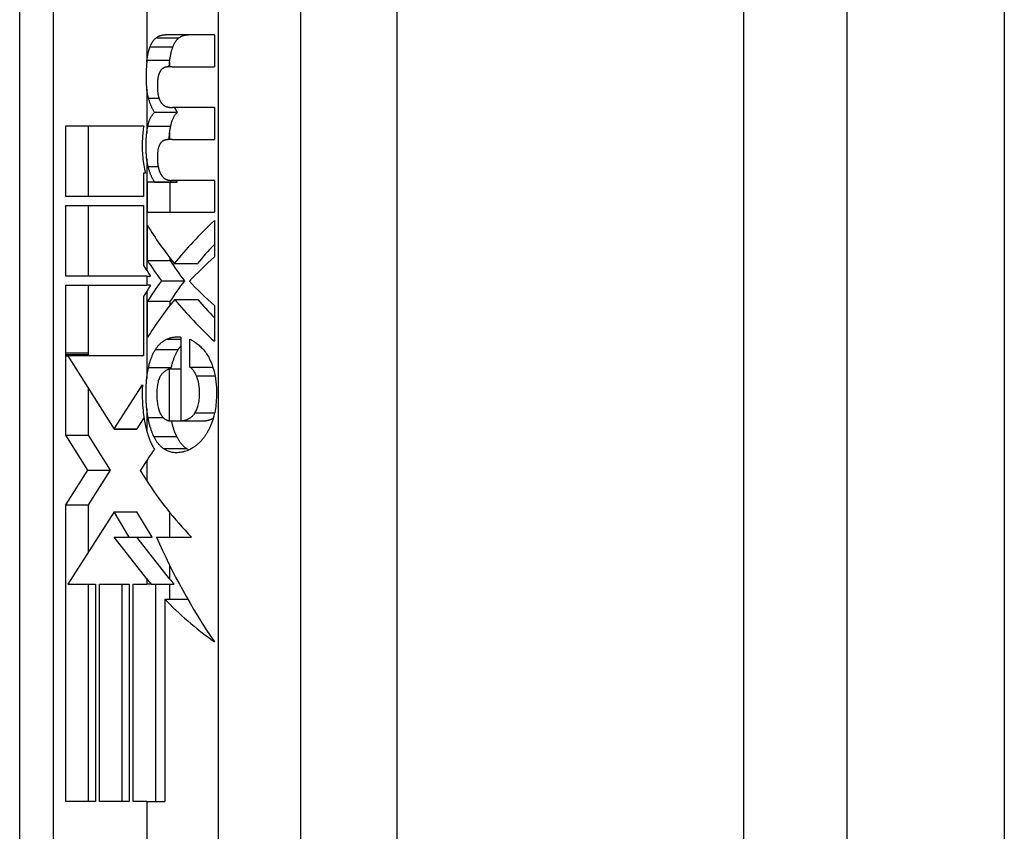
# Model space of a CAD drawing. Header units: inches. Extents: x 0 to 186, y -11 to 121.
# Tile 30 of 93: x 19.203 to 19.939, y 93.216 to 93.822. Entities that reach past the tile are written whole.
import ezdxf

# ---------------------------------------------------------------- set-up
doc = ezdxf.new("R2010")
doc.units = ezdxf.units.IN
doc.header["$LTSCALE"] = 11.141211
doc.header["$MEASUREMENT"] = 0
doc.layers.add('Visible Edges(ANSI)', color=7, linetype='Continuous', lineweight=25)
doc.layers.add('Visible Tangent Edges(ANSI)', color=7, linetype='Continuous', lineweight=25)

msp = doc.modelspace()

# ---------------------------------------------------------------- linework, layer by layer
at = {"layer": 'Visible Edges(ANSI)'}
for p, q in [((19.82137, 31.01156), (19.82137, 96.08517)), ((19.20334, 92.85231), (19.20334, 94.19411)), ((19.34875, 93.81086), (19.31234, 93.81086)), ((19.34875, 93.81086), (19.34875, 93.78703)), ((19.29826, 93.79037), (19.29843, 93.7919)), ((19.31532, 93.79037), (19.31549, 93.7919)), ((19.31713, 93.78703), (19.34875, 93.78703)), ((19.30411, 93.75296), (19.3212, 93.75296)), ((19.34875, 93.75648), (19.3176, 93.75648)), ((19.34875, 93.75648), (19.34875, 93.73265)), ((19.23771, 93.74288), (19.29603, 93.74288)), ((19.23771, 93.69002), (19.23771, 93.74288)), ((19.25477, 93.69002), (19.25477, 93.74288)), ((19.31741, 93.73265), (19.34875, 93.73265)), ((19.29722, 93.70746), (19.29588, 93.70746)), ((19.29588, 93.70746), (19.29588, 93.69002)), ((19.2968, 93.70916), (19.29722, 93.70746)), ((19.29871, 93.67827), (19.29871, 93.70076)), ((19.30395, 93.70076), (19.29871, 93.70076)), ((19.30395, 93.70076), (19.30395, 93.70109)), ((19.30395, 93.70109), (19.32104, 93.70109)), ((19.30395, 93.70076), (19.32104, 93.70076)), ((19.31578, 93.67827), (19.31578, 93.70076)), ((19.34875, 93.7021), (19.31648, 93.7021)), ((19.32104, 93.70076), (19.32104, 93.70109)), ((19.34875, 93.7021), (19.34875, 93.67827)), ((19.29588, 93.69002), (19.23771, 93.69002)), ((19.23771, 93.68331), (19.29588, 93.68331)), ((19.23771, 93.63046), (19.23771, 93.68331)), ((19.25477, 93.63046), (19.25477, 93.68331)), ((19.29588, 93.68331), (19.29588, 93.63858)), ((19.29871, 93.67827), (19.34875, 93.67827)), ((19.34875, 93.67205), (19.34875, 93.64486)), ((19.29871, 93.64217), (19.29871, 93.66852)), ((19.29871, 93.64217), (19.31578, 93.64217)), ((19.31578, 93.64217), (19.31578, 93.64384)), ((19.29588, 93.63858), (19.29714, 93.63659)), ((19.29714, 93.63659), (19.29826, 93.63483)), ((19.31882, 93.63999), (19.33611, 93.63999)), ((19.29826, 93.63046), (19.23771, 93.63046)), ((19.29826, 93.63046), (19.3011, 93.63046)), ((19.30924, 93.62707), (19.32637, 93.62707)), ((19.2377, 93.57331), (19.23771, 93.62375)), ((19.23771, 93.62375), (19.29826, 93.62375)), ((19.25477, 93.57331), (19.25477, 93.62375)), ((19.29826, 93.6193), (19.29579, 93.61538)), ((19.30113, 93.62375), (19.29826, 93.62375)), ((19.29579, 93.61538), (19.29579, 93.57089)), ((19.29871, 93.5846), (19.29871, 93.61179)), ((19.29871, 93.61179), (19.31578, 93.61179)), ((19.31578, 93.60898), (19.31578, 93.61179)), ((19.31911, 93.61314), (19.3364, 93.61314)), ((19.34875, 93.60861), (19.34875, 93.58192)), ((19.32379, 93.58503), (19.32379, 93.52243)), ((19.33038, 93.56254), (19.33038, 93.58352)), ((19.2377, 93.57201), (19.2377, 93.57331)), ((19.2377, 93.57089), (19.2377, 93.57201)), ((19.23771, 93.51161), (19.2377, 93.57089)), ((19.23923, 93.57089), (19.27382, 93.51624)), ((19.29579, 93.57089), (19.23923, 93.57089)), ((19.25477, 93.57201), (19.25477, 93.57331)), ((19.25477, 93.57089), (19.25477, 93.57201)), ((19.3152, 93.52243), (19.3152, 93.5612)), ((19.3152, 93.5612), (19.32379, 93.5612)), ((19.31639, 93.5612), (19.31661, 93.5622)), ((19.33038, 93.56254), (19.3476, 93.56254)), ((19.25477, 93.51161), (19.25477, 93.54635)), ((19.27399, 93.5165), (19.29503, 93.54946)), ((19.29105, 93.5165), (19.29621, 93.52457)), ((19.27382, 93.51624), (19.27399, 93.5165)), ((19.27382, 93.51624), (19.29089, 93.51624)), ((19.29089, 93.51624), (19.29105, 93.5165)), ((19.3152, 93.52243), (19.32379, 93.52243)), ((19.32379, 93.52243), (19.34118, 93.52243)), ((19.23771, 93.51161), (19.25477, 93.51161)), ((19.25421, 93.48553), (19.23771, 93.51161)), ((19.27128, 93.48553), (19.25477, 93.51161)), ((19.29826, 93.49281), (19.29368, 93.48565)), ((19.23771, 93.45968), (19.25421, 93.48553)), ((19.25421, 93.48553), (19.27128, 93.48553)), ((19.25477, 93.45968), (19.27128, 93.48553)), ((19.29368, 93.48565), (19.29344, 93.48526)), ((19.29344, 93.48526), (19.29826, 93.47765)), ((19.23771, 93.45968), (19.25477, 93.45968)), ((19.23771, 93.23807), (19.23771, 93.45968)), ((19.25477, 93.4247), (19.25477, 93.45968)), ((19.27382, 93.45454), (19.23925, 93.4004)), ((19.2852, 93.43554), (19.27382, 93.45454)), ((19.27382, 93.45454), (19.29089, 93.45454)), ((19.30226, 93.43554), (19.29089, 93.45454)), ((19.29826, 93.40449), (19.27383, 93.43554)), ((19.27383, 93.43554), (19.2852, 93.43554)), ((19.2852, 93.43554), (19.30226, 93.43554)), ((19.31532, 93.40449), (19.29089, 93.43554)), ((19.30553, 93.43556), (19.32263, 93.43556)), ((19.23925, 93.4004), (19.23925, 93.40039)), ((19.23925, 93.40039), (19.26004, 93.40039)), ((19.25477, 93.23807), (19.25477, 93.40039)), ((19.26004, 93.40039), (19.26004, 93.23807)), ((19.26286, 93.40039), (19.2852, 93.40039)), ((19.26286, 93.23807), (19.26286, 93.40039)), ((19.27992, 93.23807), (19.27992, 93.40039)), ((19.2852, 93.40039), (19.2852, 93.23807)), ((19.28799, 93.23807), (19.28799, 93.40039)), ((19.28799, 93.40039), (19.29826, 93.40039)), ((19.30157, 93.40039), (19.29826, 93.40039)), ((19.30157, 93.40039), (19.31864, 93.40039)), ((19.30505, 93.23807), (19.30505, 93.40039)), ((19.31171, 93.38914), (19.32887, 93.38914)), ((19.31171, 93.38914), (19.31171, 93.23807)), ((19.26004, 93.23807), (19.23771, 93.23807)), ((19.2852, 93.23807), (19.26286, 93.23807)), ((19.29826, 93.23807), (19.28799, 93.23807)), ((19.29826, 93.23807), (19.31171, 93.23807))]:
    msp.add_line(p, q, dxfattribs=at)
at = {"layer": 'Visible Edges(ANSI)', "flags": 128}
for points in [[(19.30518, 93.80851), (19.30545, 93.80873), (19.30572, 93.80893), (19.306, 93.80913), (19.30628, 93.80931), (19.30656, 93.80947), (19.30685, 93.80963), (19.30714, 93.80978), (19.30743, 93.80991), (19.30772, 93.81004), (19.30802, 93.81015), (19.30831, 93.81026), (19.30861, 93.81035), (19.30891, 93.81044), (19.30922, 93.81052), (19.30952, 93.81058), (19.30983, 93.81065), (19.31014, 93.8107), (19.31045, 93.81074), (19.31076, 93.81078), (19.31107, 93.81081), (19.31139, 93.81083), (19.3117, 93.81085), (19.31202, 93.81086), (19.31234, 93.81086)], [(19.32227, 93.80851), (19.32254, 93.80873), (19.32282, 93.80893), (19.3231, 93.80913), (19.32338, 93.80931), (19.32367, 93.80947), (19.32396, 93.80963), (19.32425, 93.80978), (19.32454, 93.80991), (19.32484, 93.81004), (19.32514, 93.81015), (19.32544, 93.81026), (19.32574, 93.81035), (19.32605, 93.81044), (19.32635, 93.81052), (19.32666, 93.81058), (19.32697, 93.81065), (19.32729, 93.8107), (19.3276, 93.81074), (19.32792, 93.81078), (19.32823, 93.81081), (19.32855, 93.81083), (19.32887, 93.81085), (19.32919, 93.81086), (19.32952, 93.81086)], [(19.30075, 93.80197), (19.3009, 93.80233), (19.30105, 93.80269), (19.3012, 93.80304), (19.30136, 93.80338), (19.30152, 93.80371), (19.30168, 93.80403), (19.30185, 93.80435), (19.30202, 93.80466), (19.3022, 93.80496), (19.30237, 93.80525), (19.30256, 93.80553), (19.30274, 93.80581), (19.30293, 93.80608), (19.30312, 93.80634), (19.30332, 93.80659), (19.30351, 93.80684), (19.30371, 93.80707), (19.30391, 93.8073), (19.30412, 93.80752), (19.30433, 93.80773), (19.30454, 93.80794), (19.30475, 93.80814), (19.30496, 93.80833), (19.30518, 93.80851)], [(19.31782, 93.80197), (19.31797, 93.80233), (19.31812, 93.80269), (19.31827, 93.80304), (19.31843, 93.80338), (19.31859, 93.80371), (19.31875, 93.80403), (19.31892, 93.80435), (19.31909, 93.80466), (19.31927, 93.80496), (19.31945, 93.80525), (19.31963, 93.80553), (19.31982, 93.80581), (19.32001, 93.80608), (19.3202, 93.80634), (19.3204, 93.80659), (19.32059, 93.80684), (19.3208, 93.80707), (19.321, 93.8073), (19.3212, 93.80752), (19.32141, 93.80773), (19.32162, 93.80794), (19.32184, 93.80814), (19.32205, 93.80833), (19.32227, 93.80851)], [(19.29843, 93.7919), (19.29849, 93.79236), (19.29855, 93.79282), (19.29861, 93.79327), (19.29868, 93.79372), (19.29875, 93.79418), (19.29882, 93.79462), (19.2989, 93.79507), (19.29898, 93.79551), (19.29906, 93.79595), (19.29915, 93.79638), (19.29924, 93.79681), (19.29934, 93.79724), (19.29943, 93.79766), (19.29954, 93.79808), (19.29964, 93.79849), (19.29975, 93.7989), (19.29986, 93.7993), (19.29998, 93.7997), (19.3001, 93.80009), (19.30022, 93.80048), (19.30035, 93.80086), (19.30048, 93.80123), (19.30061, 93.8016), (19.30075, 93.80197)], [(19.31549, 93.7919), (19.31555, 93.79236), (19.31561, 93.79282), (19.31567, 93.79327), (19.31574, 93.79372), (19.31581, 93.79418), (19.31588, 93.79462), (19.31596, 93.79507), (19.31604, 93.79551), (19.31613, 93.79595), (19.31621, 93.79638), (19.31631, 93.79681), (19.3164, 93.79724), (19.3165, 93.79766), (19.3166, 93.79808), (19.31671, 93.79849), (19.31682, 93.7989), (19.31693, 93.7993), (19.31704, 93.7997), (19.31716, 93.80009), (19.31729, 93.80048), (19.31742, 93.80086), (19.31755, 93.80123), (19.31768, 93.8016), (19.31782, 93.80197)], [(19.29826, 93.79037), (19.2981, 93.78869), (19.29797, 93.78701), (19.29787, 93.78531), (19.2978, 93.7836), (19.29775, 93.78192), (19.29772, 93.78036), (19.29772, 93.77892), (19.29774, 93.7776), (19.29777, 93.77643), (19.29781, 93.77539), (19.29785, 93.7745), (19.2979, 93.77376), (19.29794, 93.77317), (19.29797, 93.77274), (19.298, 93.77245), (19.29802, 93.77218), (19.29805, 93.77191), (19.29807, 93.77164), (19.2981, 93.77138), (19.29813, 93.77111), (19.29816, 93.77084), (19.29819, 93.77058), (19.29822, 93.77031), (19.29826, 93.77005)], [(19.31503, 93.78696), (19.31504, 93.7871), (19.31505, 93.78723), (19.31506, 93.78737), (19.31507, 93.78751), (19.31508, 93.78764), (19.31509, 93.78778), (19.3151, 93.78792), (19.31511, 93.78806), (19.31512, 93.7882), (19.31513, 93.78834), (19.31515, 93.78848), (19.31516, 93.78862), (19.31517, 93.78877), (19.31518, 93.78891), (19.31519, 93.78905), (19.31521, 93.7892), (19.31522, 93.78934), (19.31523, 93.78949), (19.31525, 93.78963), (19.31526, 93.78978), (19.31528, 93.78993), (19.31529, 93.79007), (19.31531, 93.79022), (19.31532, 93.79037)], [(19.30924, 93.78485), (19.30912, 93.78472), (19.309, 93.78458), (19.30889, 93.78444), (19.30877, 93.7843), (19.30866, 93.78415), (19.30856, 93.784), (19.30845, 93.78384), (19.30835, 93.78367), (19.30824, 93.7835), (19.30814, 93.78332), (19.30805, 93.78314), (19.30795, 93.78295), (19.30786, 93.78276), (19.30777, 93.78257), (19.30768, 93.78237), (19.30759, 93.78216), (19.30751, 93.78196), (19.30743, 93.78174), (19.30735, 93.78153), (19.30727, 93.78131), (19.3072, 93.78109), (19.30713, 93.78086), (19.30706, 93.78063), (19.30699, 93.7804)], [(19.31269, 93.78669), (19.31254, 93.78667), (19.31239, 93.78663), (19.31223, 93.7866), (19.31208, 93.78656), (19.31193, 93.78652), (19.31178, 93.78647), (19.31163, 93.78642), (19.31148, 93.78637), (19.31133, 93.78631), (19.31119, 93.78624), (19.31104, 93.78618), (19.3109, 93.7861), (19.31075, 93.78603), (19.31061, 93.78595), (19.31046, 93.78586), (19.31032, 93.78577), (19.31018, 93.78567), (19.31004, 93.78557), (19.30991, 93.78546), (19.30977, 93.78535), (19.30963, 93.78523), (19.3095, 93.78511), (19.30937, 93.78498), (19.30924, 93.78485)], [(19.31713, 93.78703), (19.31694, 93.78703), (19.31675, 93.78703), (19.31656, 93.78702), (19.31638, 93.78702), (19.31619, 93.78702), (19.316, 93.78701), (19.31581, 93.787), (19.31563, 93.78699), (19.31544, 93.78698), (19.31525, 93.78697), (19.31507, 93.78696), (19.31488, 93.78695), (19.3147, 93.78694), (19.31451, 93.78692), (19.31433, 93.7869), (19.31415, 93.78689), (19.31396, 93.78687), (19.31378, 93.78685), (19.3136, 93.78682), (19.31341, 93.7868), (19.31323, 93.78678), (19.31305, 93.78675), (19.31287, 93.78672), (19.31269, 93.78669)], [(19.30699, 93.7804), (19.30683, 93.77976), (19.30669, 93.7791), (19.30657, 93.77843), (19.30647, 93.77773), (19.30639, 93.77703), (19.30633, 93.77633), (19.30627, 93.7756), (19.30623, 93.77486), (19.3062, 93.77412), (19.30618, 93.77337), (19.30618, 93.77262), (19.30618, 93.77189), (19.30619, 93.77118), (19.30622, 93.77049), (19.30625, 93.76982), (19.30629, 93.76918), (19.30634, 93.76853), (19.30641, 93.76789), (19.30649, 93.76726), (19.30658, 93.76664), (19.30669, 93.76603), (19.30682, 93.76543), (19.30696, 93.76485), (19.30712, 93.76429)], [(19.29958, 93.76345), (19.29951, 93.7637), (19.29943, 93.76396), (19.29937, 93.76422), (19.2993, 93.76449), (19.29923, 93.76475), (19.29917, 93.76501), (19.2991, 93.76528), (19.29904, 93.76555), (19.29898, 93.76582), (19.29892, 93.76609), (19.29887, 93.76636), (19.29881, 93.76664), (19.29876, 93.76691), (19.2987, 93.76719), (19.29865, 93.76747), (19.2986, 93.76775), (19.29856, 93.76803), (19.29851, 93.76832), (19.29846, 93.7686), (19.29842, 93.76889), (19.29838, 93.76918), (19.29833, 93.76947), (19.2983, 93.76976), (19.29826, 93.77005)], [(19.30411, 93.75296), (19.30388, 93.7533), (19.30365, 93.75366), (19.30342, 93.75403), (19.3032, 93.7544), (19.30298, 93.75478), (19.30277, 93.75517), (19.30256, 93.75557), (19.30235, 93.75598), (19.30215, 93.7564), (19.30196, 93.75682), (19.30176, 93.75725), (19.30157, 93.75769), (19.30139, 93.75814), (19.3012, 93.7586), (19.30102, 93.75905), (19.30085, 93.75952), (19.30068, 93.75999), (19.30051, 93.76047), (19.30035, 93.76095), (19.30019, 93.76144), (19.30003, 93.76194), (19.29988, 93.76244), (19.29973, 93.76294), (19.29958, 93.76345)], [(19.30712, 93.76429), (19.30719, 93.76404), (19.30727, 93.76379), (19.30736, 93.76355), (19.30744, 93.76331), (19.30753, 93.76307), (19.30762, 93.76284), (19.30771, 93.76261), (19.3078, 93.76239), (19.3079, 93.76217), (19.308, 93.76195), (19.3081, 93.76174), (19.3082, 93.76153), (19.30831, 93.76133), (19.30842, 93.76113), (19.30853, 93.76093), (19.30864, 93.76075), (19.30876, 93.76056), (19.30887, 93.76038), (19.30899, 93.76021), (19.30911, 93.76004), (19.30924, 93.75988), (19.30936, 93.75972), (19.30949, 93.75957), (19.30962, 93.75942)], [(19.30962, 93.75942), (19.30976, 93.75927), (19.3099, 93.75912), (19.31004, 93.75898), (19.31018, 93.75884), (19.31032, 93.75871), (19.31047, 93.75858), (19.31061, 93.75846), (19.31076, 93.75834), (19.31091, 93.75823), (19.31106, 93.75812), (19.31121, 93.75802), (19.31136, 93.75792), (19.31152, 93.75782), (19.31167, 93.75773), (19.31183, 93.75765), (19.31199, 93.75757), (19.31214, 93.75749), (19.3123, 93.75742), (19.31246, 93.75735), (19.31262, 93.75728), (19.31278, 93.75722), (19.31294, 93.75717), (19.3131, 93.75712), (19.31327, 93.75707)], [(19.29907, 93.74263), (19.29919, 93.74322), (19.29933, 93.7438), (19.29947, 93.74436), (19.29961, 93.7449), (19.29977, 93.74544), (19.29993, 93.74596), (19.30011, 93.74647), (19.30029, 93.74696), (19.30048, 93.74744), (19.30067, 93.74791), (19.30088, 93.74837), (19.30109, 93.74881), (19.30131, 93.74924), (19.30154, 93.74965), (19.30177, 93.75005), (19.30201, 93.75043), (19.30226, 93.7508), (19.30251, 93.75115), (19.30276, 93.75148), (19.30302, 93.7518), (19.30329, 93.75211), (19.30356, 93.75241), (19.30383, 93.75269), (19.30411, 93.75296)], [(19.31327, 93.75707), (19.31344, 93.75702), (19.31362, 93.75698), (19.31379, 93.75693), (19.31397, 93.75689), (19.31415, 93.75685), (19.31433, 93.75681), (19.3145, 93.75678), (19.31468, 93.75674), (19.31486, 93.75671), (19.31504, 93.75668), (19.31522, 93.75665), (19.3154, 93.75663), (19.31558, 93.7566), (19.31576, 93.75658), (19.31595, 93.75656), (19.31613, 93.75655), (19.31631, 93.75653), (19.31649, 93.75652), (19.31668, 93.75651), (19.31686, 93.7565), (19.31704, 93.75649), (19.31723, 93.75649), (19.31741, 93.75648), (19.3176, 93.75648)], [(19.31614, 93.74263), (19.31626, 93.74322), (19.31639, 93.7438), (19.31653, 93.74436), (19.31668, 93.7449), (19.31684, 93.74544), (19.317, 93.74596), (19.31717, 93.74647), (19.31735, 93.74696), (19.31754, 93.74744), (19.31774, 93.74791), (19.31795, 93.74837), (19.31816, 93.74881), (19.31838, 93.74924), (19.31861, 93.74965), (19.31885, 93.75005), (19.31909, 93.75043), (19.31933, 93.7508), (19.31958, 93.75115), (19.31984, 93.75148), (19.3201, 93.7518), (19.32037, 93.75211), (19.32064, 93.75241), (19.32092, 93.75269), (19.3212, 93.75296)], [(19.3212, 93.75296), (19.3211, 93.75309), (19.32101, 93.75322), (19.32092, 93.75336), (19.32084, 93.75349), (19.32075, 93.75363), (19.32066, 93.75377), (19.32057, 93.75391), (19.32049, 93.75405), (19.3204, 93.75419), (19.32032, 93.75434), (19.32023, 93.75448), (19.32015, 93.75463), (19.32006, 93.75478), (19.31998, 93.75492), (19.3199, 93.75507), (19.31982, 93.75523), (19.31974, 93.75538), (19.31966, 93.75553), (19.31958, 93.75569), (19.3195, 93.75584), (19.31942, 93.756), (19.31934, 93.75616), (19.31926, 93.75632), (19.31919, 93.75648)], [(19.29603, 93.74288), (19.29585, 93.74169), (19.29568, 93.74049), (19.29553, 93.73927), (19.2954, 93.73803), (19.29528, 93.73678), (19.29517, 93.73551), (19.29508, 93.73423), (19.29501, 93.73294), (19.29495, 93.73163), (19.29491, 93.7303), (19.29489, 93.72897), (19.29488, 93.72762), (19.2949, 93.72592), (19.29494, 93.72425), (19.295, 93.72261), (19.2951, 93.721), (19.29522, 93.71941), (19.29537, 93.71785), (19.29554, 93.71633), (19.29574, 93.71483), (19.29597, 93.71336), (19.29622, 93.71193), (19.2965, 93.71053), (19.2968, 93.70916)], [(19.29826, 93.71822), (19.29817, 93.71898), (19.29809, 93.71975), (19.29801, 93.72053), (19.29795, 93.72132), (19.29789, 93.72212), (19.29784, 93.72293), (19.2978, 93.72375), (19.29777, 93.72458), (19.29774, 93.72542), (19.29773, 93.72627), (19.29772, 93.72713), (19.29772, 93.72798), (19.29772, 93.72881), (19.29774, 93.72963), (19.29776, 93.73044), (19.29779, 93.73125), (19.29782, 93.73205), (19.29786, 93.73284), (19.29791, 93.73363), (19.29797, 93.73441), (19.29803, 93.73518), (19.2981, 93.73594), (19.29817, 93.73669), (19.29826, 93.73744)], [(19.29826, 93.73744), (19.29828, 93.73766), (19.29831, 93.73789), (19.29834, 93.73811), (19.29837, 93.73833), (19.29839, 93.73855), (19.29842, 93.73877), (19.29845, 93.73899), (19.29849, 93.73921), (19.29852, 93.73943), (19.29855, 93.73964), (19.29858, 93.73986), (19.29862, 93.74008), (19.29865, 93.74029), (19.29868, 93.74051), (19.29872, 93.74073), (19.29876, 93.74094), (19.29879, 93.74115), (19.29883, 93.74137), (19.29887, 93.74158), (19.29891, 93.74179), (19.29895, 93.742), (19.29899, 93.74221), (19.29903, 93.74242), (19.29907, 93.74263)], [(19.31491, 93.73259), (19.31492, 93.73279), (19.31494, 93.733), (19.31495, 93.7332), (19.31496, 93.73341), (19.31497, 93.73361), (19.31499, 93.73382), (19.315, 93.73402), (19.31502, 93.73423), (19.31503, 93.73443), (19.31505, 93.73463), (19.31506, 93.73483), (19.31508, 93.73504), (19.3151, 93.73524), (19.31512, 93.73544), (19.31513, 93.73564), (19.31515, 93.73584), (19.31517, 93.73604), (19.31519, 93.73624), (19.31521, 93.73644), (19.31523, 93.73664), (19.31525, 93.73684), (19.31528, 93.73704), (19.3153, 93.73724), (19.31532, 93.73744)], [(19.31532, 93.73744), (19.31535, 93.73766), (19.31537, 93.73789), (19.3154, 93.73811), (19.31543, 93.73833), (19.31546, 93.73855), (19.31549, 93.73877), (19.31552, 93.73899), (19.31555, 93.73921), (19.31558, 93.73943), (19.31561, 93.73964), (19.31565, 93.73986), (19.31568, 93.74008), (19.31571, 93.74029), (19.31575, 93.74051), (19.31578, 93.74073), (19.31582, 93.74094), (19.31586, 93.74115), (19.3159, 93.74137), (19.31593, 93.74158), (19.31597, 93.74179), (19.31601, 93.742), (19.31605, 93.74221), (19.31609, 93.74242), (19.31614, 93.74263)], [(19.30966, 93.73105), (19.30953, 93.73095), (19.3094, 93.73083), (19.30927, 93.73072), (19.30915, 93.73059), (19.30902, 93.73046), (19.3089, 93.73032), (19.30878, 93.73018), (19.30866, 93.73003), (19.30855, 93.72987), (19.30843, 93.72971), (19.30832, 93.72954), (19.30821, 93.72936), (19.30811, 93.72918), (19.308, 93.72899), (19.3079, 93.7288), (19.3078, 93.7286), (19.30771, 93.7284), (19.30762, 93.7282), (19.30753, 93.72798), (19.30744, 93.72777), (19.30735, 93.72755), (19.30727, 93.72732), (19.30719, 93.72709), (19.30712, 93.72686)], [(19.31327, 93.73248), (19.31311, 93.73247), (19.31295, 93.73245), (19.3128, 93.73243), (19.31264, 93.7324), (19.31248, 93.73237), (19.31233, 93.73234), (19.31218, 93.7323), (19.31202, 93.73226), (19.31187, 93.73222), (19.31172, 93.73217), (19.31156, 93.73211), (19.31141, 93.73206), (19.31126, 93.732), (19.31111, 93.73193), (19.31096, 93.73186), (19.31081, 93.73179), (19.31067, 93.73171), (19.31052, 93.73163), (19.31037, 93.73155), (19.31023, 93.73146), (19.31009, 93.73136), (19.30994, 93.73126), (19.3098, 93.73116), (19.30966, 93.73105)], [(19.31741, 93.73265), (19.31724, 93.73265), (19.31706, 93.73265), (19.31688, 93.73265), (19.31671, 93.73264), (19.31653, 93.73264), (19.31636, 93.73264), (19.31618, 93.73263), (19.31601, 93.73263), (19.31584, 93.73263), (19.31566, 93.73262), (19.31549, 93.73261), (19.31532, 93.73261), (19.31514, 93.7326), (19.31497, 93.73259), (19.3148, 93.73258), (19.31463, 93.73257), (19.31446, 93.73256), (19.31428, 93.73255), (19.31411, 93.73254), (19.31394, 93.73253), (19.31377, 93.73252), (19.3136, 93.73251), (19.31344, 93.73249), (19.31327, 93.73248)], [(19.30712, 93.72686), (19.30685, 93.72591), (19.30665, 93.7249), (19.30649, 93.72386), (19.30637, 93.72281), (19.30629, 93.72177), (19.30623, 93.72077), (19.3062, 93.71986), (19.30618, 93.71907), (19.30618, 93.71844), (19.30618, 93.71799), (19.30619, 93.71771), (19.3062, 93.71743), (19.30621, 93.71714), (19.30623, 93.71685), (19.30625, 93.71655), (19.30627, 93.71625), (19.3063, 93.71594), (19.30633, 93.71563), (19.30636, 93.71532), (19.30639, 93.71501), (19.30643, 93.7147), (19.30647, 93.71439), (19.3065, 93.71408), (19.30654, 93.71377)], [(19.29929, 93.71242), (19.29923, 93.71265), (19.29918, 93.71289), (19.29913, 93.71312), (19.29908, 93.71335), (19.29903, 93.71359), (19.29898, 93.71382), (19.29893, 93.71406), (19.29888, 93.7143), (19.29883, 93.71453), (19.29879, 93.71477), (19.29874, 93.71501), (19.2987, 93.71525), (19.29866, 93.7155), (19.29862, 93.71574), (19.29858, 93.71598), (19.29854, 93.71623), (19.2985, 93.71647), (19.29846, 93.71672), (19.29842, 93.71697), (19.29839, 93.71722), (19.29835, 93.71747), (19.29832, 93.71772), (19.29829, 93.71797), (19.29826, 93.71822)], [(19.30395, 93.70109), (19.30371, 93.70147), (19.30347, 93.70185), (19.30323, 93.70225), (19.303, 93.70265), (19.30277, 93.70306), (19.30254, 93.70348), (19.30232, 93.7039), (19.3021, 93.70434), (19.30189, 93.70478), (19.30168, 93.70523), (19.30148, 93.7057), (19.30128, 93.70617), (19.30109, 93.70665), (19.3009, 93.70713), (19.30071, 93.70763), (19.30054, 93.70813), (19.30036, 93.70864), (19.30019, 93.70916), (19.30003, 93.70968), (19.29987, 93.71022), (19.29972, 93.71076), (19.29957, 93.71131), (19.29943, 93.71186), (19.29929, 93.71242)], [(19.30654, 93.71377), (19.30658, 93.71352), (19.30661, 93.71328), (19.30665, 93.71303), (19.30669, 93.71279), (19.30674, 93.71256), (19.30678, 93.71232), (19.30683, 93.71208), (19.30688, 93.71185), (19.30693, 93.71162), (19.30699, 93.71139), (19.30704, 93.71116), (19.3071, 93.71094), (19.30716, 93.71071), (19.30722, 93.71049), (19.30729, 93.71027), (19.30735, 93.71006), (19.30742, 93.70984), (19.30749, 93.70963), (19.30756, 93.70942), (19.30764, 93.70921), (19.30771, 93.709), (19.30778, 93.7088), (19.30786, 93.7086), (19.30794, 93.7084)], [(19.30794, 93.7084), (19.30804, 93.70815), (19.30814, 93.70792), (19.30825, 93.70768), (19.30836, 93.70746), (19.30847, 93.70724), (19.30858, 93.70702), (19.3087, 93.70681), (19.30882, 93.70661), (19.30894, 93.70641), (19.30906, 93.70621), (19.30919, 93.70602), (19.30932, 93.70584), (19.30945, 93.70566), (19.30958, 93.70548), (19.30971, 93.70531), (19.30985, 93.70514), (19.30999, 93.70498), (19.31013, 93.70482), (19.31027, 93.70466), (19.31041, 93.70451), (19.31055, 93.70436), (19.3107, 93.70422), (19.31084, 93.70408), (19.31099, 93.70395)], [(19.31099, 93.70395), (19.31119, 93.70377), (19.3114, 93.7036), (19.31162, 93.70344), (19.31183, 93.7033), (19.31205, 93.70316), (19.31227, 93.70304), (19.3125, 93.70292), (19.31272, 93.70282), (19.31295, 93.70272), (19.31317, 93.70263), (19.3134, 93.70255), (19.31363, 93.70248), (19.31386, 93.70241), (19.3141, 93.70236), (19.31433, 93.7023), (19.31457, 93.70226), (19.31481, 93.70222), (19.31504, 93.70219), (19.31528, 93.70216), (19.31552, 93.70214), (19.31576, 93.70212), (19.316, 93.70211), (19.31624, 93.7021), (19.31648, 93.7021)], [(19.32104, 93.70109), (19.32101, 93.70114), (19.32098, 93.70118), (19.32096, 93.70122), (19.32093, 93.70126), (19.3209, 93.7013), (19.32087, 93.70134), (19.32085, 93.70138), (19.32082, 93.70142), (19.32079, 93.70147), (19.32077, 93.70151), (19.32074, 93.70155), (19.32071, 93.70159), (19.32069, 93.70163), (19.32066, 93.70168), (19.32063, 93.70172), (19.32061, 93.70176), (19.32058, 93.7018), (19.32055, 93.70184), (19.32053, 93.70189), (19.3205, 93.70193), (19.32048, 93.70197), (19.32045, 93.70202), (19.32042, 93.70206), (19.3204, 93.7021)], [(19.30474, 93.57572), (19.30503, 93.57616), (19.30533, 93.5766), (19.30563, 93.57702), (19.30594, 93.57743), (19.30625, 93.57783), (19.30656, 93.57822), (19.30688, 93.5786), (19.30721, 93.57897), (19.30754, 93.57933), (19.30787, 93.57967), (19.30821, 93.58001), (19.30855, 93.58033), (19.3089, 93.58064), (19.30925, 93.58095), (19.3096, 93.58124), (19.30996, 93.58151), (19.31032, 93.58178), (19.31069, 93.58204), (19.31106, 93.58228), (19.31143, 93.58252), (19.31181, 93.58274), (19.31219, 93.58296), (19.31257, 93.58316), (19.31296, 93.58335)], [(19.31296, 93.58335), (19.31337, 93.58355), (19.3138, 93.58373), (19.31422, 93.5839), (19.31465, 93.58407), (19.31508, 93.58422), (19.31551, 93.58435), (19.31595, 93.58448), (19.31639, 93.5846), (19.31684, 93.58471), (19.31728, 93.5848), (19.31773, 93.58489), (19.31818, 93.58496), (19.31864, 93.58502), (19.3191, 93.58507), (19.31956, 93.58512), (19.32002, 93.58515), (19.32048, 93.58517), (19.32095, 93.58518), (19.32142, 93.58518), (19.32189, 93.58517), (19.32236, 93.58515), (19.32283, 93.58512), (19.32331, 93.58508), (19.32379, 93.58503)], [(19.33038, 93.58352), (19.33108, 93.58316), (19.33178, 93.58277), (19.33248, 93.58237), (19.33318, 93.58194), (19.33387, 93.58149), (19.33457, 93.58103), (19.33526, 93.58053), (19.33594, 93.58002), (19.33662, 93.57948), (19.3373, 93.57891), (19.33796, 93.57832), (19.33862, 93.57771), (19.33927, 93.57706), (19.33991, 93.57639), (19.34054, 93.57569), (19.34116, 93.57496), (19.34176, 93.57421), (19.34234, 93.57342), (19.34291, 93.5726), (19.34347, 93.57175), (19.344, 93.57088), (19.34451, 93.56997), (19.34499, 93.56904), (19.34546, 93.56808)], [(19.29954, 93.5622), (19.29969, 93.56286), (19.29985, 93.56352), (19.30001, 93.56416), (19.30018, 93.5648), (19.30036, 93.56543), (19.30053, 93.56606), (19.30072, 93.56667), (19.30091, 93.56728), (19.30111, 93.56788), (19.30131, 93.56848), (19.30152, 93.56906), (19.30173, 93.56963), (19.30195, 93.5702), (19.30218, 93.57076), (19.30241, 93.5713), (19.30265, 93.57183), (19.30289, 93.57236), (19.30314, 93.57287), (19.30339, 93.57337), (19.30365, 93.57386), (19.30391, 93.57434), (19.30418, 93.57481), (19.30446, 93.57527), (19.30474, 93.57572)], [(19.31661, 93.5622), (19.31676, 93.56286), (19.31692, 93.56352), (19.31708, 93.56416), (19.31725, 93.5648), (19.31742, 93.56544), (19.3176, 93.56606), (19.31779, 93.56668), (19.31798, 93.56728), (19.31818, 93.56788), (19.31838, 93.56848), (19.31859, 93.56906), (19.3188, 93.56963), (19.31903, 93.5702), (19.31925, 93.57076), (19.31948, 93.5713), (19.31972, 93.57183), (19.31997, 93.57236), (19.32022, 93.57287), (19.32047, 93.57337), (19.32073, 93.57386), (19.321, 93.57434), (19.32127, 93.57481), (19.32155, 93.57527), (19.32183, 93.57572)], [(19.32183, 93.57572), (19.32191, 93.57583), (19.32199, 93.57595), (19.32206, 93.57607), (19.32214, 93.57619), (19.32222, 93.5763), (19.3223, 93.57642), (19.32238, 93.57653), (19.32246, 93.57665), (19.32254, 93.57676), (19.32262, 93.57687), (19.3227, 93.57698), (19.32278, 93.57709), (19.32287, 93.5772), (19.32295, 93.57731), (19.32303, 93.57742), (19.32311, 93.57753), (19.3232, 93.57763), (19.32328, 93.57774), (19.32336, 93.57785), (19.32345, 93.57795), (19.32353, 93.57805), (19.32362, 93.57816), (19.3237, 93.57826), (19.32379, 93.57836)], [(19.34546, 93.56808), (19.34628, 93.56618), (19.34703, 93.56423), (19.3477, 93.56223), (19.34829, 93.56018), (19.3488, 93.55808), (19.34924, 93.55594), (19.34961, 93.55375), (19.3499, 93.55154), (19.35011, 93.54937), (19.35025, 93.54723), (19.35034, 93.54516), (19.35037, 93.54317), (19.35035, 93.54127), (19.3503, 93.53947), (19.35021, 93.53781), (19.35009, 93.53626), (19.34994, 93.53474), (19.34977, 93.53323), (19.34955, 93.53173), (19.3493, 93.53024), (19.34902, 93.52877), (19.3487, 93.52731), (19.34834, 93.52587), (19.34795, 93.52444)], [(19.29826, 93.55415), (19.29829, 93.5545), (19.29833, 93.55484), (19.29837, 93.55519), (19.29841, 93.55554), (19.29846, 93.55588), (19.2985, 93.55623), (19.29854, 93.55657), (19.29859, 93.55691), (19.29864, 93.55725), (19.29869, 93.55759), (19.29874, 93.55793), (19.29879, 93.55827), (19.29885, 93.5586), (19.2989, 93.55894), (19.29896, 93.55927), (19.29902, 93.5596), (19.29908, 93.55993), (19.29914, 93.56026), (19.2992, 93.56059), (19.29927, 93.56091), (19.29933, 93.56124), (19.2994, 93.56156), (19.29947, 93.56188), (19.29954, 93.5622)], [(19.3152, 93.5612), (19.31487, 93.56108), (19.31453, 93.56095), (19.3142, 93.56082), (19.31387, 93.56067), (19.31354, 93.56052), (19.31321, 93.56035), (19.31289, 93.56018), (19.31257, 93.55999), (19.31225, 93.5598), (19.31194, 93.55959), (19.31163, 93.55937), (19.31132, 93.55914), (19.31102, 93.5589), (19.31073, 93.55864), (19.31043, 93.55837), (19.31015, 93.55809), (19.30987, 93.55779), (19.30959, 93.55747), (19.30932, 93.55714), (19.30905, 93.5568), (19.30879, 93.55643), (19.30854, 93.55605), (19.3083, 93.55565), (19.30807, 93.55524)], [(19.33533, 93.55616), (19.33517, 93.55651), (19.335, 93.55685), (19.33483, 93.55719), (19.33466, 93.55753), (19.33448, 93.55787), (19.3343, 93.55819), (19.33412, 93.55852), (19.33393, 93.55884), (19.33374, 93.55915), (19.33354, 93.55945), (19.33335, 93.55974), (19.33314, 93.56003), (19.33294, 93.56031), (19.33273, 93.56057), (19.33251, 93.56083), (19.33229, 93.56107), (19.33207, 93.56131), (19.33184, 93.56153), (19.33161, 93.56174), (19.33137, 93.56193), (19.33113, 93.56211), (19.33088, 93.56227), (19.33064, 93.56241), (19.33038, 93.56254)], [(19.29826, 93.53162), (19.29817, 93.53247), (19.2981, 93.53333), (19.29803, 93.5342), (19.29797, 93.53507), (19.29791, 93.53595), (19.29787, 93.53684), (19.29782, 93.53774), (19.29779, 93.53865), (19.29776, 93.53956), (19.29774, 93.54048), (19.29773, 93.54141), (19.29772, 93.54235), (19.29772, 93.54334), (19.29773, 93.54439), (19.29774, 93.54542), (19.29777, 93.54645), (19.2978, 93.54745), (19.29784, 93.54845), (19.29789, 93.54943), (19.29795, 93.5504), (19.29801, 93.55136), (19.29808, 93.5523), (19.29817, 93.55323), (19.29826, 93.55415)], [(19.30807, 93.55524), (19.30773, 93.55457), (19.30742, 93.55385), (19.30715, 93.5531), (19.3069, 93.5523), (19.30668, 93.55146), (19.30648, 93.55058), (19.30631, 93.54969), (19.30617, 93.54877), (19.30606, 93.54784), (19.30596, 93.5469), (19.30589, 93.54594), (19.30584, 93.54498), (19.3058, 93.54398), (19.30578, 93.54294), (19.30578, 93.54189), (19.30579, 93.54082), (19.30582, 93.53975), (19.30588, 93.5387), (19.30595, 93.53767), (19.30605, 93.53665), (19.30617, 93.53564), (19.30632, 93.53465), (19.3065, 93.53369), (19.30671, 93.53275)], [(19.33428, 93.5283), (19.33472, 93.52904), (19.33513, 93.52982), (19.33551, 93.53063), (19.33586, 93.53147), (19.33617, 93.53235), (19.33646, 93.53326), (19.33671, 93.5342), (19.33694, 93.53516), (19.33713, 93.53614), (19.33729, 93.53713), (19.33743, 93.53813), (19.33754, 93.53914), (19.33762, 93.54016), (19.33768, 93.54117), (19.33772, 93.54225), (19.33774, 93.5435), (19.33773, 93.5449), (19.33765, 93.54644), (19.3375, 93.54807), (19.33726, 93.54978), (19.33692, 93.55148), (19.33648, 93.55311), (19.33595, 93.55467), (19.33533, 93.55616)], [(19.29503, 93.54946), (19.29501, 93.54893), (19.29499, 93.5484), (19.29497, 93.54786), (19.29495, 93.54732), (19.29493, 93.54678), (19.29492, 93.54624), (19.29491, 93.54569), (19.2949, 93.54514), (19.29489, 93.54458), (19.29489, 93.54402), (19.29488, 93.54346), (19.29488, 93.5429), (19.29489, 93.54104), (19.29493, 93.5392), (19.29499, 93.53738), (19.29508, 93.53559), (19.29518, 93.53382), (19.29532, 93.53208), (19.29547, 93.53036), (19.29565, 93.52867), (19.29586, 93.52701), (19.29608, 93.52538), (19.29633, 93.52377), (19.29661, 93.5222)], [(19.29922, 93.52486), (19.29917, 93.52513), (19.29912, 93.52541), (19.29907, 93.52568), (19.29902, 93.52596), (19.29897, 93.52624), (19.29893, 93.52651), (19.29888, 93.52679), (19.29884, 93.52707), (19.2988, 93.52735), (19.29875, 93.52763), (19.29871, 93.52791), (19.29867, 93.52819), (19.29863, 93.52848), (19.29859, 93.52876), (19.29856, 93.52904), (19.29852, 93.52933), (19.29848, 93.52961), (19.29845, 93.5299), (19.29841, 93.53018), (19.29838, 93.53047), (19.29835, 93.53076), (19.29832, 93.53105), (19.29829, 93.53133), (19.29826, 93.53162)], [(19.30671, 93.53275), (19.30678, 93.53246), (19.30685, 93.53217), (19.30693, 93.53189), (19.30701, 93.53161), (19.30709, 93.53133), (19.30717, 93.53106), (19.30726, 93.53078), (19.30735, 93.53051), (19.30744, 93.53024), (19.30753, 93.52998), (19.30762, 93.52972), (19.30772, 93.52946), (19.30782, 93.52921), (19.30792, 93.52896), (19.30803, 93.52871), (19.30813, 93.52847), (19.30824, 93.52823), (19.30835, 93.528), (19.30846, 93.52777), (19.30858, 93.52755), (19.3087, 93.52733), (19.30882, 93.52712), (19.30894, 93.52691), (19.30907, 93.52671)], [(19.30352, 93.51084), (19.30329, 93.51134), (19.30306, 93.51185), (19.30283, 93.51237), (19.30261, 93.51289), (19.30239, 93.51342), (19.30218, 93.51396), (19.30198, 93.51451), (19.30178, 93.51506), (19.30158, 93.51562), (19.30139, 93.5162), (19.3012, 93.51677), (19.30102, 93.51736), (19.30084, 93.51795), (19.30067, 93.51855), (19.3005, 93.51916), (19.30034, 93.51977), (19.30018, 93.52039), (19.30003, 93.52101), (19.29988, 93.52164), (19.29974, 93.52227), (19.2996, 93.52291), (19.29947, 93.52356), (19.29934, 93.5242), (19.29922, 93.52486)], [(19.30907, 93.52671), (19.30918, 93.52653), (19.3093, 93.52635), (19.30941, 93.52618), (19.30953, 93.52602), (19.30965, 93.52585), (19.30977, 93.52569), (19.30989, 93.52554), (19.31002, 93.52538), (19.31014, 93.52523), (19.31027, 93.52509), (19.31039, 93.52495), (19.31052, 93.52481), (19.31065, 93.52468), (19.31078, 93.52455), (19.31092, 93.52442), (19.31105, 93.52431), (19.31119, 93.52419), (19.31132, 93.52408), (19.31146, 93.52397), (19.3116, 93.52387), (19.31174, 93.52378), (19.31188, 93.52369), (19.31202, 93.5236), (19.31216, 93.52352)], [(19.31216, 93.52352), (19.31228, 93.52345), (19.31241, 93.52338), (19.31253, 93.52332), (19.31265, 93.52326), (19.31278, 93.5232), (19.3129, 93.52314), (19.31303, 93.52308), (19.31315, 93.52302), (19.31328, 93.52297), (19.3134, 93.52292), (19.31353, 93.52287), (19.31365, 93.52282), (19.31378, 93.52277), (19.31391, 93.52273), (19.31403, 93.52269), (19.31416, 93.52265), (19.31429, 93.52261), (19.31442, 93.52258), (19.31455, 93.52254), (19.31468, 93.52251), (19.31481, 93.52249), (19.31494, 93.52246), (19.31507, 93.52244), (19.3152, 93.52243)], [(19.32379, 93.52243), (19.32424, 93.52246), (19.32469, 93.52251), (19.32515, 93.52258), (19.32562, 93.52265), (19.32608, 93.52274), (19.32654, 93.52285), (19.32701, 93.52297), (19.32747, 93.52311), (19.32794, 93.52326), (19.3284, 93.52344), (19.32886, 93.52363), (19.32931, 93.52384), (19.32976, 93.52407), (19.33021, 93.52432), (19.33066, 93.5246), (19.3311, 93.5249), (19.33153, 93.52522), (19.33195, 93.52558), (19.33237, 93.52596), (19.33278, 93.52637), (19.33318, 93.52681), (19.33356, 93.52727), (19.33393, 93.52777), (19.33428, 93.5283)], [(19.34118, 93.52243), (19.34145, 93.52245), (19.34173, 93.52247), (19.34201, 93.5225), (19.34229, 93.52254), (19.34257, 93.52258), (19.34285, 93.52262), (19.34314, 93.52267), (19.34342, 93.52272), (19.34371, 93.52278), (19.34399, 93.52285), (19.34428, 93.52292), (19.34456, 93.52299), (19.34485, 93.52308), (19.34514, 93.52316), (19.34542, 93.52326), (19.34571, 93.52336), (19.34599, 93.52347), (19.34628, 93.52358), (19.34656, 93.52371), (19.34684, 93.52383), (19.34712, 93.52397), (19.3474, 93.52412), (19.34767, 93.52427), (19.34795, 93.52443)], [(19.34795, 93.52444), (19.34775, 93.52378), (19.34755, 93.52313), (19.34734, 93.52248), (19.34712, 93.52184), (19.3469, 93.5212), (19.34667, 93.52057), (19.34643, 93.51995), (19.34618, 93.51933), (19.34593, 93.51872), (19.34567, 93.51812), (19.3454, 93.51752), (19.34512, 93.51693), (19.34484, 93.51634), (19.34455, 93.51577), (19.34425, 93.5152), (19.34395, 93.51464), (19.34364, 93.5141), (19.34332, 93.51356), (19.343, 93.51303), (19.34268, 93.5125), (19.34234, 93.51199), (19.342, 93.51149), (19.34166, 93.51099), (19.34131, 93.51051)], [(19.29661, 93.5222), (19.29667, 93.52187), (19.29673, 93.52155), (19.29679, 93.52123), (19.29685, 93.52091), (19.29691, 93.5206), (19.29698, 93.52028), (19.29704, 93.51997), (19.29711, 93.51965), (19.29717, 93.51934), (19.29724, 93.51903), (19.29731, 93.51872), (19.29738, 93.51842), (19.29744, 93.51811), (19.29751, 93.51781), (19.29758, 93.5175), (19.29766, 93.5172), (19.29773, 93.5169), (19.2978, 93.5166), (19.29788, 93.51631), (19.29795, 93.51601), (19.29803, 93.51572), (19.2981, 93.51543), (19.29818, 93.51513), (19.29826, 93.51485)], [(19.32061, 93.51084), (19.32041, 93.51127), (19.32021, 93.51169), (19.32001, 93.51212), (19.31982, 93.51256), (19.31964, 93.513), (19.31946, 93.51345), (19.31928, 93.51391), (19.3191, 93.51437), (19.31893, 93.51483), (19.31876, 93.51531), (19.3186, 93.51578), (19.31843, 93.51626), (19.31828, 93.51675), (19.31812, 93.51725), (19.31797, 93.51775), (19.31782, 93.51825), (19.31768, 93.51876), (19.31754, 93.51927), (19.3174, 93.51979), (19.31727, 93.52031), (19.31714, 93.52083), (19.31701, 93.52136), (19.31689, 93.52189), (19.31677, 93.52243)], [(19.29826, 93.51485), (19.29837, 93.51444), (19.29848, 93.51404), (19.29859, 93.51365), (19.29871, 93.51325), (19.29883, 93.51286), (19.29895, 93.51247), (19.29907, 93.51209), (19.29919, 93.51171), (19.29931, 93.51133), (19.29944, 93.51095), (19.29957, 93.51058), (19.2997, 93.51021), (19.29983, 93.50984), (19.29997, 93.50948), (19.3001, 93.50912), (19.30024, 93.50876), (19.30038, 93.5084), (19.30052, 93.50805), (19.30067, 93.5077), (19.30081, 93.50736), (19.30096, 93.50701), (19.30111, 93.50667), (19.30126, 93.50634), (19.30142, 93.506)], [(19.3106, 93.50178), (19.31026, 93.50204), (19.30992, 93.50231), (19.30959, 93.50259), (19.30925, 93.50288), (19.30893, 93.50318), (19.3086, 93.50349), (19.30829, 93.50381), (19.30797, 93.50414), (19.30766, 93.50448), (19.30735, 93.50484), (19.30705, 93.5052), (19.30675, 93.50557), (19.30645, 93.50596), (19.30616, 93.50635), (19.30588, 93.50676), (19.3056, 93.50717), (19.30532, 93.5076), (19.30505, 93.50803), (19.30479, 93.50847), (19.30452, 93.50893), (19.30427, 93.50939), (19.30402, 93.50987), (19.30377, 93.51035), (19.30352, 93.51084)], [(19.32775, 93.50178), (19.32741, 93.50204), (19.32706, 93.50231), (19.32673, 93.50259), (19.32639, 93.50288), (19.32606, 93.50318), (19.32573, 93.50349), (19.32541, 93.50381), (19.32509, 93.50414), (19.32478, 93.50448), (19.32447, 93.50484), (19.32416, 93.5052), (19.32386, 93.50557), (19.32356, 93.50596), (19.32327, 93.50635), (19.32298, 93.50676), (19.3227, 93.50717), (19.32242, 93.50759), (19.32215, 93.50803), (19.32188, 93.50847), (19.32161, 93.50893), (19.32136, 93.50939), (19.3211, 93.50987), (19.32085, 93.51035), (19.32061, 93.51084)], [(19.34131, 93.51051), (19.34094, 93.51002), (19.34058, 93.50955), (19.34021, 93.50909), (19.33983, 93.50863), (19.33945, 93.50819), (19.33907, 93.50776), (19.33868, 93.50733), (19.33829, 93.50692), (19.3379, 93.50652), (19.3375, 93.50612), (19.3371, 93.50574), (19.33669, 93.50537), (19.33628, 93.50501), (19.33587, 93.50465), (19.33546, 93.50431), (19.33505, 93.50398), (19.33463, 93.50366), (19.33421, 93.50335), (19.33379, 93.50305), (19.33337, 93.50276), (19.33295, 93.50248), (19.33252, 93.50221), (19.33209, 93.50195), (19.33167, 93.5017)], [(19.30142, 93.506), (19.30151, 93.50579), (19.30161, 93.50558), (19.30171, 93.50538), (19.30182, 93.50517), (19.30192, 93.50496), (19.30202, 93.50476), (19.30212, 93.50456), (19.30223, 93.50436), (19.30233, 93.50416), (19.30244, 93.50396), (19.30254, 93.50377), (19.30265, 93.50357), (19.30276, 93.50338), (19.30287, 93.50319), (19.30298, 93.503), (19.30309, 93.50281), (19.3032, 93.50262), (19.30331, 93.50244), (19.30342, 93.50225), (19.30354, 93.50207), (19.30365, 93.50189), (19.30377, 93.50171), (19.30388, 93.50154), (19.304, 93.50136)], [(19.33167, 93.5017), (19.3306, 93.50111), (19.32953, 93.5006), (19.32847, 93.50014), (19.3274, 93.49975), (19.32633, 93.49942), (19.32527, 93.49914), (19.32422, 93.49893), (19.32316, 93.49876), (19.32211, 93.49866), (19.32108, 93.4986), (19.32007, 93.4986), (19.31911, 93.49864), (19.3182, 93.49873), (19.31733, 93.49886), (19.31649, 93.49903), (19.3157, 93.49923), (19.31494, 93.49947), (19.31422, 93.49974), (19.31354, 93.50003), (19.31289, 93.50035), (19.31227, 93.50068), (19.31168, 93.50104), (19.31113, 93.5014), (19.3106, 93.50178)], [(19.32958, 93.50062), (19.3295, 93.50066), (19.32942, 93.5007), (19.32934, 93.50075), (19.32927, 93.50079), (19.32919, 93.50084), (19.32911, 93.50088), (19.32904, 93.50093), (19.32896, 93.50097), (19.32888, 93.50102), (19.32881, 93.50107), (19.32873, 93.50111), (19.32866, 93.50116), (19.32858, 93.50121), (19.3285, 93.50126), (19.32843, 93.50131), (19.32835, 93.50136), (19.32828, 93.50141), (19.3282, 93.50146), (19.32813, 93.50152), (19.32805, 93.50157), (19.32798, 93.50162), (19.3279, 93.50167), (19.32783, 93.50173), (19.32775, 93.50178)]]:
    msp.add_lwpolyline(points, dxfattribs=at)
at = {"layer": 'Visible Edges(ANSI)'}
for centre, major_axis, ratio, start_param, end_param in [((19.54203, 93.61103), (0.26088, 0.11778), 0.555808, 2.126694, 2.303772), ((19.54203, 93.66928), (0.26042, -0.12014), 0.559957, 3.834723, 3.986358), ((19.54203, 93.61103), (0.24262, 0.10954), 0.555808, 2.207967, 2.291951), ((19.54203, 93.64289), (-0.26235, 0.10977), 0.540512, 0.66274, 0.747094), ((19.54203, 93.64289), (-0.24398, 0.10208), 0.540512, 0.663041, 0.753763), ((19.54203, 93.58665), (-0.26254, -0.10862), 0.538159, 5.29507, 5.400947), ((19.54203, 93.63483), (0.26239, -0.10954), 0.540042, 3.799667, 3.824072), ((19.54203, 93.61107), (0.26198, 0.11185), 0.544668, 2.388436, 2.47279), ((19.54203, 93.61107), (0.24364, 0.10402), 0.544668, 2.381767, 2.47249), ((19.54203, 93.66681), (0.26254, -0.10861), 0.538138, 4.023801, 4.129678), ((19.54203, 93.6193), (-0.26215, -0.11091), 0.542817, 5.596454, 5.621104), ((19.54203, 93.58386), (-0.26092, -0.11759), 0.555461, 5.444037, 5.597569), ((19.54203, 93.64199), (-0.26147, 0.11465), 0.550055, 0.830523, 1.005704), ((19.54203, 93.64199), (-0.24317, 0.10662), 0.550055, 0.842491, 0.924432), ((19.54203, 93.49281), (-0.26258, -0.10839), 0.537675, 5.580412, 5.628457), ((19.54203, 93.47765), (0.2623, -0.11002), 0.54102, 3.801068, 4.037783), ((19.54203, 93.43556), (-0.26897, 0.00004), 0.000341, 0.496485, 0.673047), ((19.54203, 93.45321), (0.21246, -0.26126), 0.631331, 4.298231, 4.570788), ((19.54203, 93.43556), (-0.25014, 0.00004), 0.000341, 0.501019, 0.571995), ((19.54203, 93.40449), (-0.26661, 0.07784), 0.456621, 0.56886, 0.597177), ((19.54203, 93.40449), (-0.24795, 0.07239), 0.456621, 0.56886, 0.599309), ((19.54203, 93.40449), (-0.26661, 0.07784), 0.456622, 0.675256, 0.901568), ((19.54203, 93.40449), (-0.24795, 0.07239), 0.456622, 0.683298, 0.684252)]:
    msp.add_ellipse(centre, major_axis=major_axis, ratio=ratio, start_param=start_param, end_param=end_param, dxfattribs=at)
at = {"layer": 'Visible Tangent Edges(ANSI)'}
for p, q in [((19.93887, 96.08517), (19.93887, 31.01156)), ((19.22854, 92.85231), (19.22854, 94.19411)), ((19.29826, 94.19411), (19.29826, 93.79037)), ((19.35184, 92.85231), (19.35184, 94.19411)), ((19.41314, 94.19411), (19.41314, 92.85231)), ((19.48542, 92.85231), (19.48542, 94.19411)), ((19.74399, 94.11674), (19.74399, 92.92969)), ((19.30518, 93.80851), (19.32227, 93.80851)), ((19.30075, 93.80197), (19.31782, 93.80197)), ((19.29843, 93.7919), (19.31549, 93.7919)), ((19.31532, 93.79037), (19.31532, 93.78698)), ((19.29826, 93.77005), (19.29826, 93.73744)), ((19.29958, 93.76345), (19.30739, 93.76345)), ((19.29907, 93.74263), (19.31614, 93.74263)), ((19.31532, 93.73744), (19.31532, 93.73261)), ((19.29826, 93.71822), (19.29826, 93.63483)), ((19.29929, 93.71242), (19.30676, 93.71242)), ((19.29826, 93.63046), (19.29826, 93.62375)), ((19.29826, 93.6193), (19.29826, 93.55415)), ((19.31296, 93.58335), (19.32379, 93.58335)), ((19.30474, 93.57572), (19.32183, 93.57572)), ((19.2377, 93.57331), (19.25477, 93.57331)), ((19.2377, 93.57201), (19.25477, 93.57201)), ((19.2377, 93.57089), (19.23923, 93.57089)), ((19.29954, 93.5622), (19.31661, 93.5622)), ((19.33533, 93.55616), (19.3492, 93.55616)), ((19.29826, 93.53162), (19.29826, 93.51485)), ((19.29922, 93.52486), (19.31048, 93.52486)), ((19.33428, 93.5283), (19.34892, 93.5283)), ((19.27399, 93.5165), (19.29105, 93.5165)), ((19.30352, 93.51084), (19.32061, 93.51084)), ((19.3106, 93.50178), (19.32775, 93.50178)), ((19.29826, 93.49281), (19.29826, 93.47765)), ((19.31532, 93.45404), (19.31532, 93.43556)), ((19.31532, 93.41459), (19.31532, 93.40449)), ((19.29826, 93.40449), (19.29826, 93.40039)), ((19.31532, 93.40039), (19.31532, 93.38914)), ((19.29826, 93.23807), (19.29826, 92.85231))]:
    msp.add_line(p, q, dxfattribs=at)

doc.saveas('drawing.dxf')
